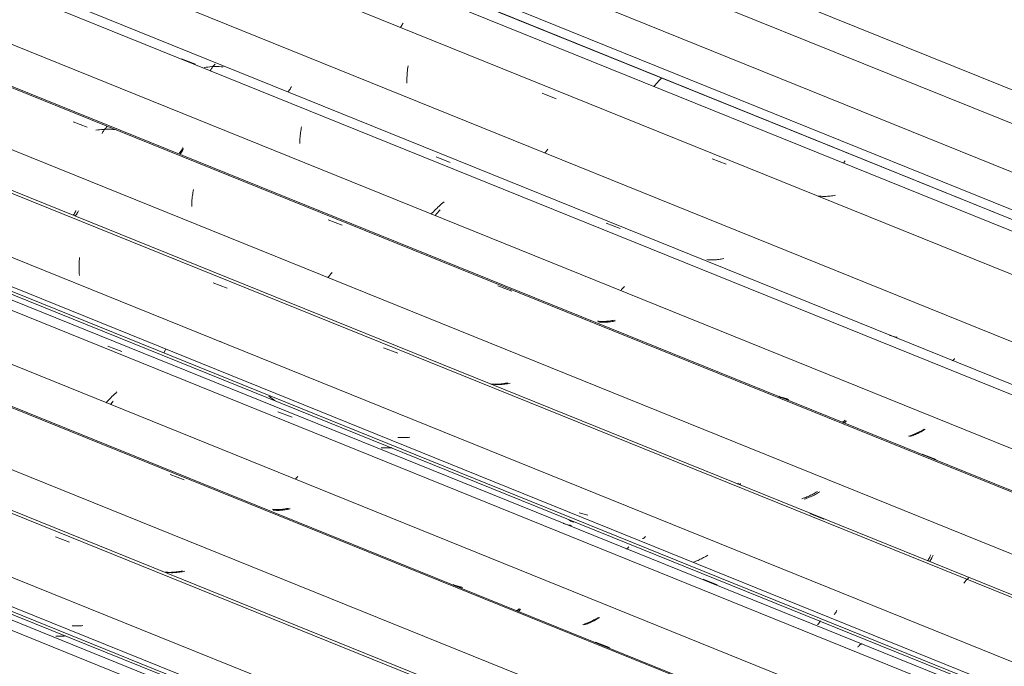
# Model space of a CAD drawing. Header units: metres. Extents: x -16.8 to 29.9, y -11.9 to 37.1.
# Tile 60 of 202: x 10.13 to 11.311, y -3.126 to -2.351. Entities that reach past the tile are written whole.
import ezdxf

# ---------------------------------------------------------------- set-up
doc = ezdxf.new("R2010")
doc.units = ezdxf.units.M
doc.layers.add('A-GLAZ-CWMG', color=7, linetype='Continuous', lineweight=5)
doc.layers.add('A-ROOF-OTLN', color=7, linetype='Continuous', lineweight=5)

# ---------------------------------------------------------------- blocks, each defined once
blk = doc.blocks.new('FP_381-ISO_03')
at = {"layer": 'A-GLAZ-CWMG'}
blk.add_line((-10.8486, -3.0476), (-13.3904, -2.0204), dxfattribs=at)
at = {"layer": 'A-GLAZ-CWMG', "color": 9, "true_color": 0xc0c0c0}
for p, q in [((-12.5422, -2.4212), (-12.5438, -2.4228)), ((-12.5413, -2.4203), (-12.5422, -2.4212)), ((-12.5495, -2.4292), (-12.5509, -2.4308)), ((-12.5482, -2.4275), (-12.5495, -2.4292)), ((-12.5468, -2.4259), (-12.5482, -2.4275)), ((-12.5453, -2.4244), (-12.5468, -2.4259)), ((-12.5438, -2.4228), (-12.5453, -2.4244)), ((-12.3227, -2.5213), (-12.3237, -2.5226)), ((-12.3215, -2.5199), (-12.3227, -2.5213))]:
    blk.add_line(p, q, dxfattribs=at)
blk = doc.blocks.new('FP_382-ISO_03')
at = {"layer": 'A-GLAZ-CWMG', "color": 9, "true_color": 0xc0c0c0}
for p, q in [((-12.8554, -2.3599), (-12.8551, -2.3596)), ((-12.8551, -2.3596), (-12.8548, -2.3593)), ((-12.8548, -2.3593), (-12.8545, -2.359)), ((-12.8545, -2.359), (-12.8541, -2.3586)), ((-12.8541, -2.3586), (-12.8538, -2.3581)), ((-12.8538, -2.3581), (-12.8535, -2.3576)), ((-12.8535, -2.3576), (-12.8532, -2.3571)), ((-12.8532, -2.3571), (-12.8528, -2.3565)), ((-12.8528, -2.3565), (-12.8525, -2.3559)), ((-12.8525, -2.3559), (-12.8522, -2.3553)), ((-12.8522, -2.3553), (-12.8518, -2.3546)), ((-12.3521, -2.5622), (-12.3536, -2.562)), ((-12.3505, -2.5623), (-12.3521, -2.5622)), ((-12.3489, -2.5624), (-12.3505, -2.5623)), ((-12.3473, -2.5624), (-12.3489, -2.5624)), ((-12.3458, -2.5624), (-12.3473, -2.5624)), ((-12.3442, -2.5624), (-12.3458, -2.5624)), ((-12.3426, -2.5623), (-12.3442, -2.5624)), ((-12.341, -2.5622), (-12.3426, -2.5623)), ((-12.3394, -2.562), (-12.341, -2.5622)), ((-12.3379, -2.5618), (-12.3394, -2.562)), ((-12.3363, -2.5616), (-12.3379, -2.5618)), ((-12.3347, -2.5613), (-12.3363, -2.5616)), ((-12.3332, -2.561), (-12.3347, -2.5613))]:
    blk.add_line(p, q, dxfattribs=at)
blk = doc.blocks.new('FP_383-ISO_03')
at = {"layer": 'A-GLAZ-CWMG'}
blk.add_line((-10.974, -3.12), (-17.2546, -0.5817), dxfattribs=at)
at = {"layer": 'A-GLAZ-CWMG', "color": 9, "true_color": 0xc0c0c0}
for p, q in [((-12.8467, -2.4117), (-12.8465, -2.4097)), ((-12.8465, -2.4097), (-12.8462, -2.4077)), ((-12.8462, -2.4077), (-12.8459, -2.4057)), ((-12.8473, -2.4222), (-12.8472, -2.42)), ((-12.8472, -2.42), (-12.8471, -2.4179)), ((-12.8471, -2.4179), (-12.847, -2.4158)), ((-12.847, -2.4158), (-12.8469, -2.4137)), ((-12.8469, -2.4137), (-12.8467, -2.4117)), ((-12.8473, -2.4244), (-12.8473, -2.4222)), ((-12.8472, -2.4266), (-12.8473, -2.4244)), ((-12.6852, -2.4388), (-12.6683, -2.4453)), ((-12.6807, -2.509), (-12.6818, -2.5104)), ((-12.6795, -2.5075), (-12.6807, -2.509)), ((-12.6783, -2.506), (-12.6795, -2.5075)), ((-12.4812, -2.5174), (-12.4644, -2.5239))]:
    blk.add_line(p, q, dxfattribs=at)
blk = doc.blocks.new('FP_384-ISO_03')
at = {"layer": 'A-GLAZ-CWMG', "color": 9, "true_color": 0xc0c0c0}
for p, q in [((-12.9874, -2.4338), (-12.9871, -2.4332)), ((-12.9871, -2.4332), (-12.9868, -2.4326)), ((-12.9868, -2.4326), (-12.9864, -2.432)), ((-12.9864, -2.432), (-12.9861, -2.4313)), ((-12.9861, -2.4313), (-12.9858, -2.4306)), ((-12.9899, -2.4366), (-12.9896, -2.4364)), ((-12.9896, -2.4364), (-12.9893, -2.4361)), ((-12.9893, -2.4361), (-12.989, -2.4358)), ((-12.989, -2.4358), (-12.9887, -2.4355)), ((-12.9887, -2.4355), (-12.9884, -2.4351)), ((-12.9884, -2.4351), (-12.9881, -2.4347)), ((-12.9881, -2.4347), (-12.9878, -2.4343)), ((-12.9878, -2.4343), (-12.9874, -2.4338)), ((-12.4862, -2.6384), (-12.4876, -2.6382)), ((-12.4847, -2.6385), (-12.4862, -2.6384)), ((-12.4833, -2.6385), (-12.4847, -2.6385)), ((-12.4818, -2.6386), (-12.4833, -2.6385)), ((-12.4804, -2.6386), (-12.4818, -2.6386)), ((-12.4789, -2.6385), (-12.4804, -2.6386)), ((-12.4774, -2.6385), (-12.4789, -2.6385)), ((-12.476, -2.6384), (-12.4774, -2.6385)), ((-12.4745, -2.6382), (-12.476, -2.6384)), ((-12.473, -2.6381), (-12.4745, -2.6382)), ((-12.4716, -2.6378), (-12.473, -2.6381)), ((-12.4701, -2.6376), (-12.4716, -2.6378)), ((-12.4686, -2.6373), (-12.4701, -2.6376)), ((-12.4672, -2.637), (-12.4686, -2.6373)), ((-12.2677, -2.7292), (-12.2687, -2.7288)), ((-12.2663, -2.7296), (-12.2677, -2.7292)), ((-12.2649, -2.73), (-12.2663, -2.7296)), ((-12.2635, -2.7304), (-12.2649, -2.73)), ((-12.2621, -2.7308), (-12.2635, -2.7304)), ((-12.2607, -2.7311), (-12.2621, -2.7308)), ((-12.2593, -2.7313), (-12.2607, -2.7311)), ((-12.1933, -2.7593), (-12.193, -2.7593)), ((-12.193, -2.7593), (-12.1928, -2.7593)), ((-12.1928, -2.7593), (-12.1926, -2.7592)), ((-12.1926, -2.7592), (-12.1923, -2.7591)), ((-12.1923, -2.7591), (-12.192, -2.7589)), ((-12.192, -2.7589), (-12.1918, -2.7587)), ((-12.1918, -2.7587), (-12.1915, -2.7585)), ((-12.1915, -2.7585), (-12.1912, -2.7582)), ((-12.1912, -2.7582), (-12.1909, -2.7578)), ((-12.1909, -2.7578), (-12.1905, -2.7574)), ((-12.1905, -2.7574), (-12.1902, -2.757))]:
    blk.add_line(p, q, dxfattribs=at)
blk = doc.blocks.new('FP_385-ISO_03')
at = {"layer": 'A-GLAZ-CWMG'}
blk.add_line((-11.1082, -3.1975), (-17.3873, -0.6599), dxfattribs=at)
at = {"layer": 'A-GLAZ-CWMG', "color": 9, "true_color": 0xc0c0c0}
for p, q in [((-13.1178, -2.3976), (-13.101, -2.404)), ((-13.0883, -2.4076), (-13.0906, -2.408)), ((-13.086, -2.4073), (-13.0883, -2.4076)), ((-13.0837, -2.407), (-13.086, -2.4073)), ((-13.0815, -2.4068), (-13.0837, -2.407)), ((-13.0821, -2.4098), (-13.0816, -2.409)), ((-13.0816, -2.409), (-13.081, -2.4081)), ((-13.0792, -2.4067), (-13.0815, -2.4068)), ((-13.081, -2.4081), (-13.0805, -2.4074)), ((-13.0805, -2.4074), (-13.08, -2.4067)), ((-13.08, -2.4067), (-13.0794, -2.406)), ((-13.0794, -2.406), (-13.0789, -2.4054)), ((-13.0769, -2.4067), (-13.0792, -2.4067)), ((-13.0789, -2.4054), (-13.0784, -2.4049)), ((-13.0784, -2.4049), (-13.0778, -2.4044)), ((-13.0778, -2.4044), (-13.0773, -2.404)), ((-13.0747, -2.4067), (-13.0769, -2.4067)), ((-13.0724, -2.4068), (-13.0747, -2.4067)), ((-13.0702, -2.407), (-13.0724, -2.4068)), ((-13.0679, -2.4072), (-13.0702, -2.407)), ((-13.0832, -2.4117), (-13.0827, -2.4107)), ((-13.0827, -2.4107), (-13.0821, -2.4098)), ((-12.974, -2.4806), (-12.9736, -2.4789)), ((-12.9756, -2.4932), (-12.9754, -2.4913)), ((-12.9754, -2.4913), (-12.9752, -2.4895)), ((-12.9752, -2.4895), (-12.975, -2.4876)), ((-12.975, -2.4876), (-12.9748, -2.4858)), ((-12.9748, -2.4858), (-12.9745, -2.4841)), ((-12.9745, -2.4841), (-12.9743, -2.4823)), ((-12.9743, -2.4823), (-12.974, -2.4806)), ((-12.9758, -2.497), (-12.9757, -2.4951)), ((-12.9758, -2.499), (-12.9758, -2.497)), ((-12.9757, -2.4951), (-12.9756, -2.4932)), ((-12.8122, -2.5152), (-12.7954, -2.5217)), ((-12.8117, -2.5834), (-12.813, -2.5851)), ((-12.8103, -2.5818), (-12.8117, -2.5834)), ((-12.8089, -2.5801), (-12.8103, -2.5818)), ((-12.8074, -2.5785), (-12.8089, -2.5801)), ((-12.6084, -2.5945), (-12.5916, -2.6011))]:
    blk.add_line(p, q, dxfattribs=at)
blk = doc.blocks.new('FP_386-ISO_03')
at = {"layer": 'A-GLAZ-CWMG', "color": 9, "true_color": 0xc0c0c0}
for p, q in [((-13.1195, -2.5114), (-13.1192, -2.5111)), ((-13.1192, -2.5111), (-13.1189, -2.5109)), ((-13.1189, -2.5109), (-13.1186, -2.5106)), ((-13.1186, -2.5106), (-13.1183, -2.5102)), ((-13.1183, -2.5102), (-13.118, -2.5098)), ((-13.118, -2.5098), (-13.1177, -2.5094)), ((-13.1177, -2.5094), (-13.1174, -2.5089)), ((-13.1174, -2.5089), (-13.117, -2.5084)), ((-13.117, -2.5084), (-13.1167, -2.5078)), ((-13.1167, -2.5078), (-13.1164, -2.5072)), ((-13.1164, -2.5072), (-13.116, -2.5066)), ((-13.116, -2.5066), (-13.1157, -2.5059)), ((-13.1157, -2.5059), (-13.1154, -2.5052)), ((-12.6161, -2.7131), (-12.6175, -2.713)), ((-12.6146, -2.7132), (-12.6161, -2.7131)), ((-12.6131, -2.7133), (-12.6146, -2.7132)), ((-12.6117, -2.7133), (-12.6131, -2.7133)), ((-12.6102, -2.7133), (-12.6117, -2.7133)), ((-12.6087, -2.7133), (-12.6102, -2.7133)), ((-12.6073, -2.7132), (-12.6087, -2.7133)), ((-12.6058, -2.7131), (-12.6073, -2.7132)), ((-12.6043, -2.7129), (-12.6058, -2.7131)), ((-12.6029, -2.7127), (-12.6043, -2.7129)), ((-12.6014, -2.7125), (-12.6029, -2.7127)), ((-12.6, -2.7123), (-12.6014, -2.7125)), ((-12.5985, -2.712), (-12.6, -2.7123)), ((-12.5971, -2.7117), (-12.5985, -2.712)), ((-12.399, -2.8035), (-12.4004, -2.803)), ((-12.3977, -2.804), (-12.399, -2.8035)), ((-12.3963, -2.8044), (-12.3977, -2.804)), ((-12.3949, -2.8048), (-12.3963, -2.8044)), ((-12.3935, -2.8052), (-12.3949, -2.8048)), ((-12.3921, -2.8055), (-12.3935, -2.8052)), ((-12.3907, -2.8058), (-12.3921, -2.8055)), ((-12.3893, -2.8061), (-12.3907, -2.8058)), ((-12.3235, -2.834), (-12.3233, -2.8341)), ((-12.3233, -2.8341), (-12.3231, -2.8341)), ((-12.3231, -2.8341), (-12.3228, -2.8341)), ((-12.3228, -2.8341), (-12.3226, -2.834)), ((-12.3226, -2.834), (-12.3223, -2.8339)), ((-12.3223, -2.8339), (-12.3221, -2.8337)), ((-12.3221, -2.8337), (-12.3218, -2.8335)), ((-12.3218, -2.8335), (-12.3215, -2.8332)), ((-12.3215, -2.8332), (-12.3212, -2.8329)), ((-12.3212, -2.8329), (-12.3209, -2.8326)), ((-12.3209, -2.8326), (-12.3205, -2.8322)), ((-12.3205, -2.8322), (-12.3202, -2.8318)), ((-12.2344, -2.8467), (-12.2358, -2.8474)), ((-12.2331, -2.8461), (-12.2344, -2.8467)), ((-12.2318, -2.8454), (-12.2331, -2.8461)), ((-12.2305, -2.8447), (-12.2318, -2.8454)), ((-12.2292, -2.844), (-12.2305, -2.8447)), ((-12.228, -2.8433), (-12.2292, -2.844)), ((-12.2267, -2.8425), (-12.228, -2.8433)), ((-12.2255, -2.8417), (-12.2267, -2.8425)), ((-12.2427, -2.8501), (-12.2441, -2.8506)), ((-12.2413, -2.8496), (-12.2427, -2.8501)), ((-12.2399, -2.8491), (-12.2413, -2.8496)), ((-12.2385, -2.8486), (-12.2399, -2.8491)), ((-12.2371, -2.848), (-12.2385, -2.8486)), ((-12.2358, -2.8474), (-12.2371, -2.848))]:
    blk.add_line(p, q, dxfattribs=at)
blk = doc.blocks.new('FP_387-ISO_03')
at = {"layer": 'A-GLAZ-CWMG'}
blk.add_line((-11.2383, -3.2726), (-17.5171, -0.735), dxfattribs=at)
at = {"layer": 'A-GLAZ-CWMG', "color": 9, "true_color": 0xc0c0c0}
for p, q in [((-13.2478, -2.4729), (-13.231, -2.4793)), ((-13.2088, -2.4806), (-13.2083, -2.4801)), ((-13.2083, -2.4801), (-13.2078, -2.4796)), ((-13.2078, -2.4796), (-13.2073, -2.4791)), ((-13.2182, -2.4828), (-13.2205, -2.4832)), ((-13.216, -2.4825), (-13.2182, -2.4828)), ((-13.2137, -2.4823), (-13.216, -2.4825)), ((-13.2114, -2.4821), (-13.2137, -2.4823)), ((-13.2131, -2.487), (-13.2126, -2.486)), ((-13.2126, -2.486), (-13.2121, -2.4851)), ((-13.2121, -2.4851), (-13.2115, -2.4842)), ((-13.2115, -2.4842), (-13.211, -2.4834)), ((-13.2091, -2.4819), (-13.2114, -2.4821)), ((-13.211, -2.4834), (-13.2104, -2.4826)), ((-13.2104, -2.4826), (-13.2099, -2.4819)), ((-13.2099, -2.4819), (-13.2094, -2.4812)), ((-13.2094, -2.4812), (-13.2088, -2.4806)), ((-13.2069, -2.4819), (-13.2091, -2.4819)), ((-13.2046, -2.4819), (-13.2069, -2.4819)), ((-13.2023, -2.482), (-13.2046, -2.4819)), ((-13.2001, -2.4821), (-13.2023, -2.482)), ((-13.1979, -2.4824), (-13.2001, -2.4821)), ((-13.105, -2.5649), (-13.1048, -2.5631)), ((-13.1048, -2.5631), (-13.1046, -2.5612)), ((-13.1046, -2.5612), (-13.1043, -2.5595)), ((-13.1043, -2.5595), (-13.1041, -2.5577)), ((-13.1041, -2.5577), (-13.1038, -2.556)), ((-13.1038, -2.556), (-13.1034, -2.5543)), ((-13.1055, -2.5725), (-13.1054, -2.5706)), ((-13.1055, -2.5745), (-13.1055, -2.5725)), ((-13.1054, -2.5706), (-13.1053, -2.5686)), ((-13.1053, -2.5686), (-13.1052, -2.5668)), ((-13.1052, -2.5668), (-13.105, -2.5649)), ((-12.9419, -2.5904), (-12.9251, -2.5969)), ((-12.9397, -2.6569), (-12.9409, -2.6584)), ((-12.9384, -2.6553), (-12.9397, -2.6569)), ((-12.937, -2.6538), (-12.9384, -2.6553)), ((-12.9409, -2.6584), (-12.9422, -2.6599)), ((-12.7381, -2.6697), (-12.7213, -2.6763)), ((-12.2291, -2.8714), (-12.2123, -2.8781))]:
    blk.add_line(p, q, dxfattribs=at)
blk = doc.blocks.new('FP_388-ISO_03')
at = {"layer": 'A-GLAZ-CWMG', "color": 9, "true_color": 0xc0c0c0}
for p, q in [((-13.2476, -2.585), (-13.2473, -2.5846)), ((-13.2473, -2.5846), (-13.2469, -2.5842)), ((-13.2469, -2.5842), (-13.2466, -2.5837)), ((-13.2466, -2.5837), (-13.2463, -2.5832)), ((-13.2463, -2.5832), (-13.2459, -2.5827)), ((-13.2459, -2.5827), (-13.2456, -2.5821)), ((-13.2456, -2.5821), (-13.2453, -2.5815)), ((-13.2453, -2.5815), (-13.2449, -2.5808)), ((-13.2449, -2.5808), (-13.2446, -2.5801)), ((-13.2446, -2.5801), (-13.2443, -2.5793)), ((-12.7451, -2.7875), (-12.7467, -2.7874)), ((-12.7436, -2.7876), (-12.7451, -2.7875)), ((-12.742, -2.7877), (-12.7436, -2.7876)), ((-12.7404, -2.7877), (-12.742, -2.7877)), ((-12.7388, -2.7877), (-12.7404, -2.7877)), ((-12.7373, -2.7876), (-12.7388, -2.7877)), ((-12.7357, -2.7875), (-12.7373, -2.7876)), ((-12.7341, -2.7873), (-12.7357, -2.7875)), ((-12.7325, -2.7871), (-12.7341, -2.7873)), ((-12.7309, -2.7869), (-12.7325, -2.7871)), ((-12.7294, -2.7866), (-12.7309, -2.7869)), ((-12.7278, -2.7863), (-12.7294, -2.7866)), ((-12.7263, -2.786), (-12.7278, -2.7863)), ((-12.4505, -2.9074), (-12.4502, -2.907)), ((-12.4502, -2.907), (-12.4499, -2.9066)), ((-12.4499, -2.9066), (-12.4496, -2.9062)), ((-12.3562, -2.9171), (-12.3575, -2.9179)), ((-12.3549, -2.9162), (-12.3562, -2.9171)), ((-12.3719, -2.9245), (-12.3735, -2.925)), ((-12.3704, -2.924), (-12.3719, -2.9245)), ((-12.3689, -2.9234), (-12.3704, -2.924)), ((-12.3674, -2.9229), (-12.3689, -2.9234)), ((-12.366, -2.9222), (-12.3674, -2.9229)), ((-12.3645, -2.9216), (-12.366, -2.9222)), ((-12.3631, -2.9209), (-12.3645, -2.9216)), ((-12.3617, -2.9202), (-12.3631, -2.9209)), ((-12.3603, -2.9194), (-12.3617, -2.9202)), ((-12.3589, -2.9187), (-12.3603, -2.9194)), ((-12.3575, -2.9179), (-12.3589, -2.9187)), ((-12.2227, -2.9994), (-12.2224, -2.999)), ((-12.2224, -2.999), (-12.2221, -2.9986)), ((-12.2221, -2.9986), (-12.2218, -2.9982)), ((-12.2218, -2.9982), (-12.2215, -2.9977)), ((-12.2215, -2.9977), (-12.2211, -2.9972)), ((-12.2211, -2.9972), (-12.2208, -2.9966)), ((-12.2208, -2.9966), (-12.2205, -2.996)), ((-12.2205, -2.996), (-12.2201, -2.9954)), ((-12.2201, -2.9954), (-12.2198, -2.9947)), ((-12.2198, -2.9947), (-12.2195, -2.994)), ((-12.2195, -2.994), (-12.2191, -2.9932)), ((-12.2191, -2.9932), (-12.2188, -2.9924))]:
    blk.add_line(p, q, dxfattribs=at)
blk = doc.blocks.new('FP_389-ISO_03')
at = {"layer": 'A-GLAZ-CWMG'}
blk.add_line((-11.376, -3.3449), (-17.6435, -0.8119), dxfattribs=at)
blk = doc.blocks.new('FP_390-ISO_03')
at = {"layer": 'A-GLAZ-CWMG', "color": 9, "true_color": 0xc0c0c0}
for p, q in [((-12.8566, -2.8517), (-12.8581, -2.8515)), ((-12.855, -2.8518), (-12.8566, -2.8517)), ((-12.8534, -2.8518), (-12.855, -2.8518)), ((-12.8518, -2.8518), (-12.8534, -2.8518)), ((-12.8503, -2.8518), (-12.8518, -2.8518)), ((-12.8487, -2.8517), (-12.8503, -2.8518)), ((-12.8471, -2.8516), (-12.8487, -2.8517)), ((-12.8455, -2.8515), (-12.8471, -2.8516)), ((-12.8439, -2.8513), (-12.8455, -2.8515)), ((-12.6392, -2.9424), (-12.6407, -2.9418)), ((-12.6378, -2.9429), (-12.6392, -2.9424)), ((-12.6363, -2.9433), (-12.6378, -2.9429)), ((-12.6348, -2.9437), (-12.6363, -2.9433)), ((-12.6332, -2.9441), (-12.6348, -2.9437)), ((-12.6317, -2.9444), (-12.6332, -2.9441)), ((-12.6302, -2.9447), (-12.6317, -2.9444)), ((-12.5645, -2.9727), (-12.5643, -2.9727)), ((-12.5643, -2.9727), (-12.5641, -2.9727)), ((-12.5641, -2.9727), (-12.5638, -2.9727)), ((-12.5638, -2.9727), (-12.5636, -2.9726)), ((-12.5636, -2.9726), (-12.5633, -2.9725)), ((-12.5633, -2.9725), (-12.563, -2.9723)), ((-12.563, -2.9723), (-12.5627, -2.9721)), ((-12.5627, -2.9721), (-12.5624, -2.9718)), ((-12.5624, -2.9718), (-12.5621, -2.9715)), ((-12.5621, -2.9715), (-12.5618, -2.9712)), ((-12.5618, -2.9712), (-12.5615, -2.9708)), ((-12.5615, -2.9708), (-12.5612, -2.9704)), ((-12.3318, -3.0596), (-12.3315, -3.059)), ((-12.3348, -3.0639), (-12.3345, -3.0636)), ((-12.3345, -3.0636), (-12.3341, -3.0632)), ((-12.3341, -3.0632), (-12.3338, -3.0629)), ((-12.3338, -3.0629), (-12.3335, -3.0624)), ((-12.3335, -3.0624), (-12.3332, -3.062)), ((-12.3332, -3.062), (-12.3328, -3.0614)), ((-12.3328, -3.0614), (-12.3325, -3.0609)), ((-12.3325, -3.0609), (-12.3322, -3.0603)), ((-12.3322, -3.0603), (-12.3318, -3.0596))]:
    blk.add_line(p, q, dxfattribs=at)
blk = doc.blocks.new('FP_391-ISO_03')
at = {"layer": 'A-GLAZ-CWMG'}
blk.add_line((-17.7396, -0.8943), (-11.4995, -3.4162), dxfattribs=at)
at = {"layer": 'A-GLAZ-CWMG', "color": 9, "true_color": 0xc0c0c0}
for p, q in [((-13.0114, -2.8032), (-13.0128, -2.802)), ((-13.0099, -2.8043), (-13.0114, -2.8032)), ((-13.0084, -2.8054), (-13.0099, -2.8043)), ((-13.0069, -2.8064), (-13.0084, -2.8054)), ((-13.0053, -2.8074), (-13.0069, -2.8064)), ((-12.6522, -2.9509), (-12.6538, -2.95)), ((-12.6505, -2.9518), (-12.6522, -2.9509)), ((-12.6488, -2.9526), (-12.6505, -2.9518)), ((-12.6471, -2.9533), (-12.6488, -2.9526))]:
    blk.add_line(p, q, dxfattribs=at)
blk = doc.blocks.new('Rectangular Mullion - Telha Fibrocimento - Ondulada-1908998-ISO_03')
at = {"layer": 'A-GLAZ-CWMG', "true_color": 0xc0c0c0}
h = blk.add_hatch(dxfattribs=at)
h.set_pattern_fill('FP_48', color=9, style=0, pattern_type=2)
h.set_pattern_definition([(15.48, (-10.462, -3.312), (0.4651252, 0.2596002), [0.01991, -0.34206, 0.01991, -2.273]), (15.48, (-10.462, -3.312), (0.4651252, 0.2596002), [-0.38188, -0.34206, 0.01991, -0.70404, -1.207]), (15.48, (-10.462, -3.312), (0.4651252, 0.2596002), [-1.448, 0.01991, -0.34206, 0.01991, -0.8247]), (15.48, (-10.462, -3.312), (0.4651252, 0.2596002), [-1.83, -0.22141, 0.01991, -0.58338]), (120.895, (-10.287, -3.198), (-0.3332603, 0.2953726), [0.01868, -0.32101, 0.01868, -2.133]), (120.895, (-10.287, -3.198), (-0.3332603, 0.2953726), [-0.35838, -0.32101, 0.01868, -0.6607, -1.132]), (120.895, (-10.287, -3.198), (-0.3332603, 0.2953726), [-1.359, 0.01868, -0.32101, 0.01868, -0.77393]), (120.895, (-10.287, -3.198), (-0.3332603, 0.2953726), [-1.717, -0.20778, 0.01868, -0.54747]), (245.8, (-10.229, -2.92), (-0.1318568, -0.5549805), [0.0234, -0.40209, 0.0234, -2.671]), (245.8, (-10.229, -2.92), (-0.1318568, -0.5549805), [-0.4489, -0.40209, 0.0234, -0.82759, -1.418]), (245.8, (-10.229, -2.92), (-0.1318568, -0.5549805), [-1.702, 0.0234, -0.40209, 0.0234, -0.96942]), (245.8, (-10.229, -2.92), (-0.1318568, -0.5549805), [-2.151, -0.26026, 0.0234, -0.68576])])
h.paths.add_polyline_path([(-11.496, -3.4142), (-11.4908, -3.4107), (-17.747, -0.8822), (-17.7492, -0.887), (-11.5768, -3.3815)])
at = {"layer": 'A-GLAZ-CWMG'}
for p, q in [((-17.1839, -0.5582), (-10.9282, -3.0864)), ((-17.3189, -0.6362), (-11.0633, -3.1644)), ((-17.5784, -0.786), (-11.3228, -3.3142)), ((-17.747, -0.8822), (-11.4902, -3.4109)), ((-17.7492, -0.887), (-11.496, -3.4142))]:
    blk.add_line(p, q, dxfattribs=at)
for name in ['FP_381-ISO_03', 'FP_383-ISO_03', 'FP_382-ISO_03', 'FP_385-ISO_03', 'FP_384-ISO_03', 'FP_386-ISO_03', 'FP_387-ISO_03', 'FP_388-ISO_03', 'FP_389-ISO_03', 'FP_391-ISO_03', 'FP_390-ISO_03']:
    blk.add_blockref(name, (0, 0), dxfattribs=at)
blk = doc.blocks.new('FP_393-ISO_03')
at = {"layer": 'A-GLAZ-CWMG'}
blk.add_line((-11.1281, -3.2018), (-17.3954, -0.6689), dxfattribs=at)
at = {"layer": 'A-GLAZ-CWMG', "color": 9, "true_color": 0xc0c0c0}
for p, q in [((-12.8088, -2.5741), (-12.8103, -2.5754)), ((-12.8074, -2.5728), (-12.8088, -2.5741)), ((-12.8059, -2.5715), (-12.8074, -2.5728)), ((-12.8044, -2.5702), (-12.8059, -2.5715)), ((-12.8028, -2.569), (-12.8044, -2.5702)), ((-12.8169, -2.5823), (-12.8181, -2.5838)), ((-12.8156, -2.5809), (-12.8169, -2.5823)), ((-12.8143, -2.5795), (-12.8156, -2.5809)), ((-12.813, -2.5782), (-12.8143, -2.5795)), ((-12.8116, -2.5768), (-12.813, -2.5782)), ((-12.8103, -2.5754), (-12.8116, -2.5768)), ((-12.5897, -2.6743), (-12.5908, -2.6756)), ((-12.5886, -2.6731), (-12.5897, -2.6743)), ((-12.5875, -2.6718), (-12.5886, -2.6731)), ((-12.5863, -2.6706), (-12.5875, -2.6718))]:
    blk.add_line(p, q, dxfattribs=at)
blk = doc.blocks.new('FP_394-ISO_03')
at = {"layer": 'A-GLAZ-CWMG', "color": 9, "true_color": 0xc0c0c0}
for p, q in [((-13.1164, -2.5048), (-13.1161, -2.504)), ((-13.1204, -2.5104), (-13.1201, -2.5102)), ((-13.1201, -2.5102), (-13.1198, -2.5099)), ((-13.1198, -2.5099), (-13.1195, -2.5096)), ((-13.1195, -2.5096), (-13.1191, -2.5092)), ((-13.1191, -2.5092), (-13.1188, -2.5088)), ((-13.1188, -2.5088), (-13.1185, -2.5084)), ((-13.1185, -2.5084), (-13.1181, -2.5079)), ((-13.1181, -2.5079), (-13.1178, -2.5073)), ((-13.1178, -2.5073), (-13.1175, -2.5067)), ((-13.1175, -2.5067), (-13.1171, -2.5061)), ((-13.1171, -2.5061), (-13.1168, -2.5055)), ((-13.1168, -2.5055), (-13.1164, -2.5048)), ((-12.6172, -2.7122), (-12.6188, -2.712)), ((-12.6156, -2.7123), (-12.6172, -2.7122)), ((-12.614, -2.7123), (-12.6156, -2.7123)), ((-12.6125, -2.7124), (-12.614, -2.7123)), ((-12.6109, -2.7124), (-12.6125, -2.7124)), ((-12.6093, -2.7123), (-12.6109, -2.7124)), ((-12.6077, -2.7122), (-12.6093, -2.7123)), ((-12.6061, -2.7121), (-12.6077, -2.7122)), ((-12.6045, -2.7119), (-12.6061, -2.7121)), ((-12.6029, -2.7117), (-12.6045, -2.7119)), ((-12.6014, -2.7114), (-12.6029, -2.7117)), ((-12.5998, -2.7112), (-12.6014, -2.7114)), ((-12.5982, -2.7108), (-12.5998, -2.7112)), ((-12.3998, -2.8028), (-12.4013, -2.8022)), ((-12.3983, -2.8033), (-12.3998, -2.8028)), ((-12.3968, -2.8037), (-12.3983, -2.8033)), ((-12.3953, -2.8041), (-12.3968, -2.8037)), ((-12.3938, -2.8045), (-12.3953, -2.8041)), ((-12.3923, -2.8048), (-12.3938, -2.8045)), ((-12.3908, -2.8051), (-12.3923, -2.8048)), ((-12.3251, -2.833), (-12.3249, -2.8331)), ((-12.3249, -2.8331), (-12.3246, -2.8331)), ((-12.3246, -2.8331), (-12.3244, -2.8331)), ((-12.3244, -2.8331), (-12.3241, -2.833)), ((-12.3241, -2.833), (-12.3239, -2.8329)), ((-12.3239, -2.8329), (-12.3236, -2.8327)), ((-12.3236, -2.8327), (-12.3233, -2.8325)), ((-12.3233, -2.8325), (-12.323, -2.8323)), ((-12.323, -2.8323), (-12.3227, -2.832)), ((-12.3227, -2.832), (-12.3224, -2.8317)), ((-12.3224, -2.8317), (-12.3221, -2.8313)), ((-12.3221, -2.8313), (-12.3217, -2.8309)), ((-12.2365, -2.8467), (-12.2379, -2.8473)), ((-12.235, -2.8461), (-12.2365, -2.8467)), ((-12.2336, -2.8454), (-12.235, -2.8461)), ((-12.2321, -2.8446), (-12.2336, -2.8454)), ((-12.2307, -2.8439), (-12.2321, -2.8446)), ((-12.2293, -2.8431), (-12.2307, -2.8439)), ((-12.228, -2.8424), (-12.2293, -2.8431)), ((-12.2266, -2.8415), (-12.228, -2.8424)), ((-12.244, -2.8496), (-12.2455, -2.85)), ((-12.2424, -2.8491), (-12.244, -2.8496)), ((-12.2409, -2.8485), (-12.2424, -2.8491)), ((-12.2394, -2.8479), (-12.2409, -2.8485)), ((-12.2379, -2.8473), (-12.2394, -2.8479))]:
    blk.add_line(p, q, dxfattribs=at)
blk = doc.blocks.new('FP_395-ISO_03')
at = {"layer": 'A-GLAZ-CWMG'}
blk.add_line((-11.2396, -3.2734), (-17.5166, -0.7366), dxfattribs=at)
blk = doc.blocks.new('FP_396-ISO_03')
at = {"layer": 'A-GLAZ-CWMG', "color": 9, "true_color": 0xc0c0c0}
for p, q in [((-13.2453, -2.586), (-13.245, -2.5857)), ((-13.245, -2.5857), (-13.2447, -2.5853)), ((-13.2447, -2.5853), (-13.2444, -2.585)), ((-13.2444, -2.585), (-13.2441, -2.5846)), ((-13.2441, -2.5846), (-13.2437, -2.5841)), ((-13.2437, -2.5841), (-13.2434, -2.5836)), ((-13.2434, -2.5836), (-13.2431, -2.5831)), ((-13.2431, -2.5831), (-13.2427, -2.5825)), ((-13.2427, -2.5825), (-13.2424, -2.5818)), ((-13.2424, -2.5818), (-13.2421, -2.5812)), ((-13.2421, -2.5812), (-13.2417, -2.5804)), ((-13.2417, -2.5804), (-13.2414, -2.5797)), ((-12.7313, -2.7877), (-12.7329, -2.7879)), ((-12.7297, -2.7875), (-12.7313, -2.7877)), ((-12.7282, -2.7873), (-12.7297, -2.7875)), ((-12.7266, -2.7871), (-12.7282, -2.7873)), ((-12.725, -2.7867), (-12.7266, -2.7871)), ((-12.7235, -2.7864), (-12.725, -2.7867)), ((-12.7424, -2.7879), (-12.7439, -2.7878)), ((-12.7408, -2.788), (-12.7424, -2.7879)), ((-12.7392, -2.7881), (-12.7408, -2.788)), ((-12.7376, -2.7881), (-12.7392, -2.7881)), ((-12.7361, -2.7881), (-12.7376, -2.7881)), ((-12.7345, -2.788), (-12.7361, -2.7881)), ((-12.7329, -2.7879), (-12.7345, -2.788)), ((-12.4481, -2.908), (-12.4478, -2.9077)), ((-12.4478, -2.9077), (-12.4475, -2.9074)), ((-12.4475, -2.9074), (-12.4472, -2.907)), ((-12.4472, -2.907), (-12.4469, -2.9066)), ((-12.3534, -2.9176), (-12.3547, -2.9184)), ((-12.352, -2.9168), (-12.3534, -2.9176)), ((-12.3692, -2.925), (-12.3707, -2.9255)), ((-12.3677, -2.9245), (-12.3692, -2.925)), ((-12.3662, -2.9239), (-12.3677, -2.9245)), ((-12.3647, -2.9233), (-12.3662, -2.9239)), ((-12.3632, -2.9227), (-12.3647, -2.9233)), ((-12.3617, -2.9221), (-12.3632, -2.9227)), ((-12.3603, -2.9214), (-12.3617, -2.9221)), ((-12.3589, -2.9207), (-12.3603, -2.9214)), ((-12.3575, -2.9199), (-12.3589, -2.9207)), ((-12.3561, -2.9192), (-12.3575, -2.9199)), ((-12.3547, -2.9184), (-12.3561, -2.9192)), ((-12.2204, -3.0001), (-12.22, -2.9998)), ((-12.22, -2.9998), (-12.2197, -2.9994)), ((-12.2197, -2.9994), (-12.2194, -2.999)), ((-12.2194, -2.999), (-12.2191, -2.9986)), ((-12.2191, -2.9986), (-12.2188, -2.9981)), ((-12.2188, -2.9981), (-12.2184, -2.9976)), ((-12.2184, -2.9976), (-12.2181, -2.9971)), ((-12.2181, -2.9971), (-12.2178, -2.9965)), ((-12.2178, -2.9965), (-12.2174, -2.9958)), ((-12.2174, -2.9958), (-12.2171, -2.9951)), ((-12.2171, -2.9951), (-12.2167, -2.9944)), ((-12.2167, -2.9944), (-12.2164, -2.9936)), ((-12.2164, -2.9936), (-12.2161, -2.9928))]:
    blk.add_line(p, q, dxfattribs=at)
blk = doc.blocks.new('FP_397-ISO_03')
at = {"layer": 'A-GLAZ-CWMG'}
blk.add_line((-11.3651, -3.3458), (-17.6457, -0.8075), dxfattribs=at)
at = {"layer": 'A-GLAZ-CWMG', "color": 9, "true_color": 0xc0c0c0}
for p, q in [((-13.2405, -2.6441), (-13.2404, -2.642)), ((-13.2405, -2.6462), (-13.2405, -2.6441)), ((-13.2404, -2.642), (-13.2403, -2.6399)), ((-13.2403, -2.6399), (-13.2401, -2.6378)), ((-13.2401, -2.6378), (-13.2399, -2.6358)), ((-13.2405, -2.6484), (-13.2405, -2.6462)), ((-13.2405, -2.6506), (-13.2405, -2.6484)), ((-13.2405, -2.6528), (-13.2405, -2.6506)), ((-13.2404, -2.655), (-13.2405, -2.6528)), ((-13.2402, -2.6573), (-13.2404, -2.655)), ((-13.0797, -2.6662), (-13.0628, -2.6726)), ((-13.0705, -2.7362), (-13.0711, -2.7369)), ((-12.8752, -2.744), (-12.8583, -2.7505)), ((-12.3641, -2.9427), (-12.3473, -2.9494)), ((-12.1778, -3.0247), (-12.1772, -3.0239)), ((-12.1772, -3.0239), (-12.1766, -3.0232)), ((-12.1766, -3.0232), (-12.1761, -3.0225)), ((-12.1761, -3.0225), (-12.1755, -3.0219)), ((-12.1755, -3.0219), (-12.1749, -3.0214)), ((-12.1749, -3.0214), (-12.1744, -3.0209)), ((-12.1744, -3.0209), (-12.1738, -3.0205)), ((-12.1738, -3.0205), (-12.1733, -3.0202)), ((-12.179, -3.0264), (-12.1784, -3.0255)), ((-12.1784, -3.0255), (-12.1778, -3.0247))]:
    blk.add_line(p, q, dxfattribs=at)
blk = doc.blocks.new('FP_398-ISO_03')
at = {"layer": 'A-GLAZ-CWMG', "color": 9, "true_color": 0xc0c0c0}
for p, q in [((-12.8766, -2.8641), (-12.878, -2.864)), ((-12.8751, -2.8642), (-12.8766, -2.8641)), ((-12.8737, -2.8642), (-12.8751, -2.8642)), ((-12.8722, -2.8642), (-12.8737, -2.8642)), ((-12.8707, -2.8642), (-12.8722, -2.8642)), ((-12.8693, -2.8642), (-12.8707, -2.8642)), ((-12.8678, -2.8641), (-12.8693, -2.8642)), ((-12.8663, -2.864), (-12.8678, -2.8641)), ((-12.8652, -2.8638), (-12.8663, -2.864)), ((-12.6584, -2.955), (-12.6597, -2.9546)), ((-12.6571, -2.9555), (-12.6584, -2.955)), ((-12.6557, -2.9559), (-12.6571, -2.9555)), ((-12.6543, -2.9562), (-12.6557, -2.9559)), ((-12.6529, -2.9566), (-12.6543, -2.9562)), ((-12.6514, -2.9569), (-12.6529, -2.9566)), ((-12.65, -2.9571), (-12.6514, -2.9569)), ((-12.5841, -2.9851), (-12.5839, -2.9851)), ((-12.5839, -2.9851), (-12.5836, -2.9851)), ((-12.5836, -2.9851), (-12.5834, -2.985)), ((-12.5834, -2.985), (-12.5831, -2.9849)), ((-12.5831, -2.9849), (-12.5829, -2.9847)), ((-12.5829, -2.9847), (-12.5826, -2.9845)), ((-12.5826, -2.9845), (-12.5823, -2.9843)), ((-12.5823, -2.9843), (-12.582, -2.984)), ((-12.582, -2.984), (-12.5817, -2.9836)), ((-12.5817, -2.9836), (-12.5813, -2.9832)), ((-12.5813, -2.9832), (-12.581, -2.9828)), ((-12.5007, -3.0001), (-12.5021, -3.0006)), ((-12.4993, -2.9996), (-12.5007, -3.0001)), ((-12.498, -2.999), (-12.4993, -2.9996)), ((-12.4966, -2.9984), (-12.498, -2.999)), ((-12.4953, -2.9977), (-12.4966, -2.9984)), ((-12.494, -2.9971), (-12.4953, -2.9977)), ((-12.4926, -2.9964), (-12.494, -2.9971)), ((-12.4914, -2.9957), (-12.4926, -2.9964)), ((-12.4901, -2.995), (-12.4914, -2.9957)), ((-12.4888, -2.9943), (-12.4901, -2.995)), ((-12.4876, -2.9935), (-12.4888, -2.9943)), ((-12.4864, -2.9927), (-12.4876, -2.9935)), ((-12.5021, -3.0006), (-12.5035, -3.0011)), ((-12.3545, -3.0763), (-12.3542, -3.076)), ((-12.3542, -3.076), (-12.3539, -3.0756)), ((-12.3539, -3.0756), (-12.3536, -3.0752)), ((-12.3536, -3.0752), (-12.3533, -3.0748)), ((-12.3533, -3.0748), (-12.353, -3.0743)), ((-12.353, -3.0743), (-12.3526, -3.0738)), ((-12.3526, -3.0738), (-12.3523, -3.0732)), ((-12.3523, -3.0732), (-12.352, -3.0726)), ((-12.352, -3.0726), (-12.3516, -3.072)), ((-12.3516, -3.072), (-12.3513, -3.0713))]:
    blk.add_line(p, q, dxfattribs=at)
blk = doc.blocks.new('FP_399-ISO_03')
at = {"layer": 'A-GLAZ-CWMG'}
blk.add_line((-11.4993, -3.4233), (-17.7783, -0.8856), dxfattribs=at)
at = {"layer": 'A-GLAZ-CWMG', "color": 9, "true_color": 0xc0c0c0}
for p, q in [((-13.2063, -2.7419), (-13.1895, -2.7484)), ((-13.2011, -2.8098), (-13.2025, -2.8115)), ((-13.1997, -2.808), (-13.2011, -2.8098)), ((-13.002, -2.8207), (-12.9851, -2.8272)), ((-12.4918, -3.0216), (-12.475, -3.0283)), ((-12.3065, -3.1031), (-12.3059, -3.1024)), ((-12.3059, -3.1024), (-12.3054, -3.1018)), ((-12.3054, -3.1018), (-12.3049, -3.1013)), ((-12.3049, -3.1013), (-12.3044, -3.1008)), ((-12.3044, -3.1008), (-12.3039, -3.1003)), ((-12.3039, -3.1003), (-12.3034, -3.1)), ((-12.3034, -3.1), (-12.3029, -3.0996)), ((-12.3029, -3.0996), (-12.3024, -3.0994)), ((-12.3024, -3.0994), (-12.302, -3.0991)), ((-12.302, -3.0991), (-12.3015, -3.099)), ((-12.3015, -3.099), (-12.3011, -3.0989))]:
    blk.add_line(p, q, dxfattribs=at)
blk = doc.blocks.new('FP_400-ISO_03')
at = {"layer": 'A-GLAZ-CWMG', "color": 9, "true_color": 0xc0c0c0}
for p, q in [((-13.0065, -2.9388), (-13.0079, -2.9387)), ((-13.005, -2.9389), (-13.0065, -2.9388)), ((-13.0036, -2.939), (-13.005, -2.9389)), ((-13.0021, -2.939), (-13.0036, -2.939)), ((-13.0006, -2.939), (-13.0021, -2.939)), ((-12.9992, -2.9389), (-13.0006, -2.939)), ((-12.9977, -2.9388), (-12.9992, -2.9389)), ((-12.9962, -2.9387), (-12.9977, -2.9388)), ((-12.9948, -2.9385), (-12.9962, -2.9387)), ((-12.9933, -2.9383), (-12.9948, -2.9385)), ((-12.9918, -2.9381), (-12.9933, -2.9383)), ((-12.9904, -2.9378), (-12.9918, -2.9381)), ((-12.9889, -2.9375), (-12.9904, -2.9378)), ((-12.9875, -2.9372), (-12.9889, -2.9375)), ((-12.7898, -3.0293), (-12.7912, -3.0288)), ((-12.7885, -3.0298), (-12.7898, -3.0293)), ((-12.7871, -3.0302), (-12.7885, -3.0298)), ((-12.7857, -3.0306), (-12.7871, -3.0302)), ((-12.7843, -3.031), (-12.7857, -3.0306)), ((-12.7829, -3.0313), (-12.7843, -3.031)), ((-12.7815, -3.0316), (-12.7829, -3.0313)), ((-12.7801, -3.0319), (-12.7815, -3.0316)), ((-12.7129, -3.0595), (-12.7126, -3.0593)), ((-12.7126, -3.0593), (-12.7123, -3.059)), ((-12.7123, -3.059), (-12.712, -3.0587)), ((-12.712, -3.0587), (-12.7117, -3.0584)), ((-12.7117, -3.0584), (-12.7114, -3.058)), ((-12.7114, -3.058), (-12.7111, -3.0576)), ((-12.7144, -3.0599), (-12.7142, -3.0599)), ((-12.7142, -3.0599), (-12.714, -3.0599)), ((-12.714, -3.0599), (-12.7137, -3.0599)), ((-12.7137, -3.0599), (-12.7135, -3.0598)), ((-12.7135, -3.0598), (-12.7132, -3.0597)), ((-12.7132, -3.0597), (-12.7129, -3.0595)), ((-12.6214, -3.0706), (-12.6227, -3.0713)), ((-12.6201, -3.0699), (-12.6214, -3.0706)), ((-12.6189, -3.0691), (-12.6201, -3.0699)), ((-12.6176, -3.0684), (-12.6189, -3.0691)), ((-12.6164, -3.0676), (-12.6176, -3.0684)), ((-12.6336, -3.076), (-12.635, -3.0764)), ((-12.6322, -3.0755), (-12.6336, -3.076)), ((-12.6308, -3.0749), (-12.6322, -3.0755)), ((-12.6294, -3.0744), (-12.6308, -3.0749)), ((-12.628, -3.0738), (-12.6294, -3.0744)), ((-12.6267, -3.0732), (-12.628, -3.0738)), ((-12.6253, -3.0726), (-12.6267, -3.0732)), ((-12.624, -3.072), (-12.6253, -3.0726)), ((-12.6227, -3.0713), (-12.624, -3.072))]:
    blk.add_line(p, q, dxfattribs=at)
blk = doc.blocks.new('FP_401-ISO_03')
at = {"layer": 'A-GLAZ-CWMG'}
blk.add_line((-11.6293, -3.4983), (-17.9081, -0.9608), dxfattribs=at)
at = {"layer": 'A-GLAZ-CWMG', "color": 9, "true_color": 0xc0c0c0}
for p, q in [((-13.1315, -2.8958), (-13.1147, -2.9023)), ((-12.6211, -3.0969), (-12.6042, -3.1036))]:
    blk.add_line(p, q, dxfattribs=at)
blk = doc.blocks.new('FP_402-ISO_03')
at = {"layer": 'A-GLAZ-CWMG', "color": 9, "true_color": 0xc0c0c0}
for p, q in [((-13.1182, -3.0119), (-13.1196, -3.0122)), ((-13.1167, -3.0115), (-13.1182, -3.0119)), ((-13.1357, -3.0132), (-13.1372, -3.0131)), ((-13.1343, -3.0133), (-13.1357, -3.0132)), ((-13.1328, -3.0134), (-13.1343, -3.0133)), ((-13.1314, -3.0134), (-13.1328, -3.0134)), ((-13.1299, -3.0133), (-13.1314, -3.0134)), ((-13.1284, -3.0133), (-13.1299, -3.0133)), ((-13.127, -3.0132), (-13.1284, -3.0133)), ((-13.1255, -3.013), (-13.127, -3.0132)), ((-13.124, -3.0129), (-13.1255, -3.013)), ((-13.1226, -3.0127), (-13.124, -3.0129)), ((-13.1211, -3.0124), (-13.1226, -3.0127)), ((-13.1196, -3.0122), (-13.1211, -3.0124))]:
    blk.add_line(p, q, dxfattribs=at)
blk = doc.blocks.new('FP_403-ISO_03')
at = {"layer": 'A-GLAZ-CWMG'}
blk.add_line((-11.767, -3.5707), (-18.0346, -1.0377), dxfattribs=at)
blk = doc.blocks.new('FP_404-ISO_03')
at = {"layer": 'A-GLAZ-CWMG', "color": 9, "true_color": 0xc0c0c0}
for p, q in [((-13.2471, -3.0774), (-13.2487, -3.0773)), ((-13.2455, -3.0775), (-13.2471, -3.0774)), ((-13.244, -3.0775), (-13.2455, -3.0775)), ((-13.2424, -3.0775), (-13.244, -3.0775)), ((-13.2408, -3.0775), (-13.2424, -3.0775)), ((-13.2392, -3.0774), (-13.2408, -3.0775)), ((-13.2376, -3.0773), (-13.2392, -3.0774)), ((-13.236, -3.0771), (-13.2376, -3.0773))]:
    blk.add_line(p, q, dxfattribs=at)
blk = doc.blocks.new('FP_405-ISO_03')
at = {"layer": 'A-GLAZ-CWMG'}
blk.add_line((-18.1307, -1.12), (-11.8905, -3.642), dxfattribs=at)
blk = doc.blocks.new('Rectangular Mullion - Telha Fibrocimento - Ondulada-V392-ISO_03')
at = {"layer": 'A-GLAZ-CWMG', "true_color": 0xc0c0c0}
h = blk.add_hatch(dxfattribs=at)
h.set_pattern_fill('FP_49', color=9, style=0, pattern_type=2)
h.set_pattern_definition([(15.48, (-10.688, -3.186), (0.4651252, 0.2596002), [0.01991, -0.34206, 0.01991, -2.273]), (15.48, (-10.688, -3.186), (0.4651252, 0.2596002), [-0.38188, -0.34206, 0.01991, -0.70404, -1.207]), (15.48, (-10.688, -3.186), (0.4651252, 0.2596002), [-1.448, 0.01991, -0.34206, 0.01991, -0.8247]), (15.48, (-10.688, -3.186), (0.4651252, 0.2596002), [-1.83, -0.22141, 0.01991, -0.58338]), (120.895, (-10.514, -3.072), (-0.3332603, 0.2953726), [0.01868, -0.32101, 0.01868, -2.133]), (120.895, (-10.514, -3.072), (-0.3332603, 0.2953726), [-0.35838, -0.32101, 0.01868, -0.6607, -1.132]), (120.895, (-10.514, -3.072), (-0.3332603, 0.2953726), [-1.359, 0.01868, -0.32101, 0.01868, -0.77393]), (120.895, (-10.514, -3.072), (-0.3332603, 0.2953726), [-1.717, -0.20778, 0.01868, -0.54747]), (245.8, (-10.455, -2.794), (-0.1318568, -0.5549805), [0.0234, -0.40209, 0.0234, -2.671]), (245.8, (-10.455, -2.794), (-0.1318568, -0.5549805), [-0.4489, -0.40209, 0.0234, -0.82759, -1.418]), (245.8, (-10.455, -2.794), (-0.1318568, -0.5549805), [-1.702, 0.0234, -0.40209, 0.0234, -0.96942]), (245.8, (-10.455, -2.794), (-0.1318568, -0.5549805), [-2.151, -0.26026, 0.0234, -0.68576])])
h.paths.add_polyline_path([(-11.887, -3.6399), (-11.8818, -3.6364), (-18.138, -1.108), (-18.1403, -1.1127), (-11.9773, -3.6034)])
at = {"layer": 'A-GLAZ-CWMG'}
for p, q in [((-17.4498, -0.7117), (-11.1942, -3.2399)), ((-17.71, -0.862), (-11.4543, -3.3901)), ((-17.9695, -1.0118), (-11.7138, -3.54)), ((-18.138, -1.108), (-11.8813, -3.6366)), ((-18.1403, -1.1127), (-11.887, -3.6399))]:
    blk.add_line(p, q, dxfattribs=at)
for name in ['FP_393-ISO_03', 'FP_394-ISO_03', 'FP_395-ISO_03', 'FP_396-ISO_03', 'FP_397-ISO_03', 'FP_399-ISO_03', 'FP_398-ISO_03', 'FP_400-ISO_03', 'FP_401-ISO_03', 'FP_403-ISO_03', 'FP_402-ISO_03', 'FP_405-ISO_03', 'FP_404-ISO_03']:
    blk.add_blockref(name, (0, 0), dxfattribs=at)
blk = doc.blocks.new('FP_407-ISO_03')
at = {"layer": 'A-GLAZ-CWMG'}
blk.add_line((-11.5191, -3.4276), (-17.7864, -0.8947), dxfattribs=at)
at = {"layer": 'A-GLAZ-CWMG', "color": 9, "true_color": 0xc0c0c0}
for p, q in [((-13.1967, -2.7984), (-13.1983, -2.7998)), ((-13.1952, -2.797), (-13.1967, -2.7984)), ((-13.2068, -2.8085), (-13.208, -2.8099)), ((-13.2055, -2.807), (-13.2068, -2.8085)), ((-13.2041, -2.8055), (-13.2055, -2.807)), ((-13.2027, -2.804), (-13.2041, -2.8055)), ((-13.2013, -2.8026), (-13.2027, -2.804)), ((-13.1998, -2.8012), (-13.2013, -2.8026)), ((-13.1983, -2.7998), (-13.1998, -2.8012)), ((-12.9801, -2.9005), (-12.9811, -2.9017)), ((-12.9791, -2.8993), (-12.9801, -2.9005)), ((-12.978, -2.8982), (-12.9791, -2.8993))]:
    blk.add_line(p, q, dxfattribs=at)
blk = doc.blocks.new('FP_408-ISO_03')
at = {"layer": 'A-GLAZ-CWMG', "color": 9, "true_color": 0xc0c0c0}
for p, q in [((-13.0075, -2.9379), (-13.009, -2.9377)), ((-13.0059, -2.938), (-13.0075, -2.9379)), ((-13.0043, -2.938), (-13.0059, -2.938)), ((-13.0027, -2.938), (-13.0043, -2.938)), ((-13.0011, -2.938), (-13.0027, -2.938)), ((-12.9996, -2.9379), (-13.0011, -2.938)), ((-12.998, -2.9378), (-12.9996, -2.9379)), ((-12.9964, -2.9376), (-12.998, -2.9378)), ((-12.9948, -2.9374), (-12.9964, -2.9376)), ((-12.9932, -2.9372), (-12.9948, -2.9374)), ((-12.9916, -2.9369), (-12.9932, -2.9372)), ((-12.9901, -2.9366), (-12.9916, -2.9369)), ((-12.9885, -2.9362), (-12.9901, -2.9366)), ((-12.7905, -3.0286), (-12.792, -3.0281)), ((-12.789, -3.0291), (-12.7905, -3.0286)), ((-12.7875, -3.0296), (-12.789, -3.0291)), ((-12.786, -3.03), (-12.7875, -3.0296)), ((-12.7845, -3.0303), (-12.786, -3.03)), ((-12.7829, -3.0307), (-12.7845, -3.0303)), ((-12.7814, -3.031), (-12.7829, -3.0307)), ((-12.7159, -3.0589), (-12.7156, -3.0589)), ((-12.7156, -3.0589), (-12.7154, -3.0589)), ((-12.7154, -3.0589), (-12.7152, -3.0589)), ((-12.7152, -3.0589), (-12.7149, -3.0588)), ((-12.7149, -3.0588), (-12.7146, -3.0587)), ((-12.7146, -3.0587), (-12.7144, -3.0585)), ((-12.7144, -3.0585), (-12.7141, -3.0583)), ((-12.7141, -3.0583), (-12.7138, -3.0581)), ((-12.7138, -3.0581), (-12.7134, -3.0578)), ((-12.7134, -3.0578), (-12.7131, -3.0575)), ((-12.7131, -3.0575), (-12.7128, -3.0571)), ((-12.7128, -3.0571), (-12.7125, -3.0566)), ((-12.6244, -3.0711), (-12.6258, -3.0718)), ((-12.6229, -3.0704), (-12.6244, -3.0711)), ((-12.6215, -3.0697), (-12.6229, -3.0704)), ((-12.6201, -3.0689), (-12.6215, -3.0697)), ((-12.6188, -3.0681), (-12.6201, -3.0689)), ((-12.6174, -3.0673), (-12.6188, -3.0681)), ((-12.6348, -3.0753), (-12.6363, -3.0758)), ((-12.6332, -3.0748), (-12.6348, -3.0753)), ((-12.6317, -3.0743), (-12.6332, -3.0748)), ((-12.6302, -3.0737), (-12.6317, -3.0743)), ((-12.6287, -3.0731), (-12.6302, -3.0737)), ((-12.6273, -3.0725), (-12.6287, -3.0731)), ((-12.6258, -3.0718), (-12.6273, -3.0725))]:
    blk.add_line(p, q, dxfattribs=at)
blk = doc.blocks.new('FP_409-ISO_03')
at = {"layer": 'A-GLAZ-CWMG'}
blk.add_line((-11.6307, -3.4991), (-17.9076, -0.9623), dxfattribs=at)
blk = doc.blocks.new('FP_410-ISO_03')
at = {"layer": 'A-GLAZ-CWMG', "color": 9, "true_color": 0xc0c0c0}
for p, q in [((-13.1139, -3.0119), (-13.1155, -3.0123)), ((-13.1328, -3.0136), (-13.1344, -3.0135)), ((-13.1313, -3.0137), (-13.1328, -3.0136)), ((-13.1297, -3.0138), (-13.1313, -3.0137)), ((-13.1281, -3.0138), (-13.1297, -3.0138)), ((-13.1265, -3.0137), (-13.1281, -3.0138)), ((-13.1249, -3.0136), (-13.1265, -3.0137)), ((-13.1233, -3.0135), (-13.1249, -3.0136)), ((-13.1218, -3.0133), (-13.1233, -3.0135)), ((-13.1202, -3.0131), (-13.1218, -3.0133)), ((-13.1186, -3.0129), (-13.1202, -3.0131)), ((-13.117, -3.0126), (-13.1186, -3.0129)), ((-13.1155, -3.0123), (-13.117, -3.0126))]:
    blk.add_line(p, q, dxfattribs=at)
blk = doc.blocks.new('FP_411-ISO_03')
at = {"layer": 'A-GLAZ-CWMG'}
blk.add_line((-11.7561, -3.5715), (-18.0367, -1.0333), dxfattribs=at)
at = {"layer": 'A-GLAZ-CWMG', "color": 9, "true_color": 0xc0c0c0}
blk.add_line((-13.2689, -2.9708), (-13.252, -2.9772), dxfattribs=at)
blk = doc.blocks.new('FP_412-ISO_03')
at = {"layer": 'A-GLAZ-CWMG', "color": 9, "true_color": 0xc0c0c0}
for p, q in [((-13.2672, -3.0898), (-13.2686, -3.0897)), ((-13.2657, -3.0899), (-13.2672, -3.0898)), ((-13.2643, -3.09), (-13.2657, -3.0899)), ((-13.2628, -3.09), (-13.2643, -3.09)), ((-13.2613, -3.0899), (-13.2628, -3.09)), ((-13.2599, -3.0899), (-13.2613, -3.0899)), ((-13.2584, -3.0898), (-13.2599, -3.0899)), ((-13.2569, -3.0896), (-13.2584, -3.0898))]:
    blk.add_line(p, q, dxfattribs=at)
blk = doc.blocks.new('FP_413-ISO_03')
at = {"layer": 'A-GLAZ-CWMG'}
blk.add_line((-11.8903, -3.649), (-18.1694, -1.1114), dxfattribs=at)
blk = doc.blocks.new('Rectangular Mullion - Telha Fibrocimento - Ondulada-V406-ISO_03')
at = {"layer": 'A-GLAZ-CWMG'}
for p, q in [((-17.8408, -0.9375), (-11.5852, -3.4657)), ((-18.101, -1.0877), (-11.8453, -3.6159))]:
    blk.add_line(p, q, dxfattribs=at)
for name in ['FP_407-ISO_03', 'FP_409-ISO_03', 'FP_408-ISO_03', 'FP_411-ISO_03', 'FP_410-ISO_03', 'FP_413-ISO_03', 'FP_412-ISO_03']:
    blk.add_blockref(name, (0, 0), dxfattribs=at)
blk = doc.blocks.new('FP_421-ISO_03')
at = {"layer": 'A-GLAZ-CWMG'}
blk.add_line((-11.9102, -3.6533), (-18.1775, -1.1204), dxfattribs=at)
blk = doc.blocks.new('Rectangular Mullion - Telha Fibrocimento - Ondulada-V420-ISO_03')
at = {"layer": 'A-GLAZ-CWMG'}
blk.add_blockref('FP_421-ISO_03', (0, 0), dxfattribs=at)

msp = doc.modelspace()

# ---------------------------------------------------------------- linework, layer by layer
at = {"layer": 'A-ROOF-OTLN'}
for p, q in [((10.1123, -1.9465), (12.6786, -2.9837)), ((10.111, -1.9863), (12.6524, -3.0134)), ((10.0057, -2.0471), (12.5472, -3.0742)), ((10.0003, -2.0565), (12.5281, -3.0781)), ((10.0013, -2.0571), (12.5279, -3.0782))]:
    msp.add_line(p, q, dxfattribs=at)

# ---------------------------------------------------------------- block references
at = {"layer": 'A-GLAZ-CWMG'}
for name in ['Rectangular Mullion - Telha Fibrocimento - Ondulada-1908998-ISO_03', 'Rectangular Mullion - Telha Fibrocimento - Ondulada-V392-ISO_03', 'Rectangular Mullion - Telha Fibrocimento - Ondulada-V406-ISO_03', 'Rectangular Mullion - Telha Fibrocimento - Ondulada-V420-ISO_03']:
    msp.add_blockref(name, (23.4419, 0), dxfattribs=at)

doc.saveas('drawing.dxf')
